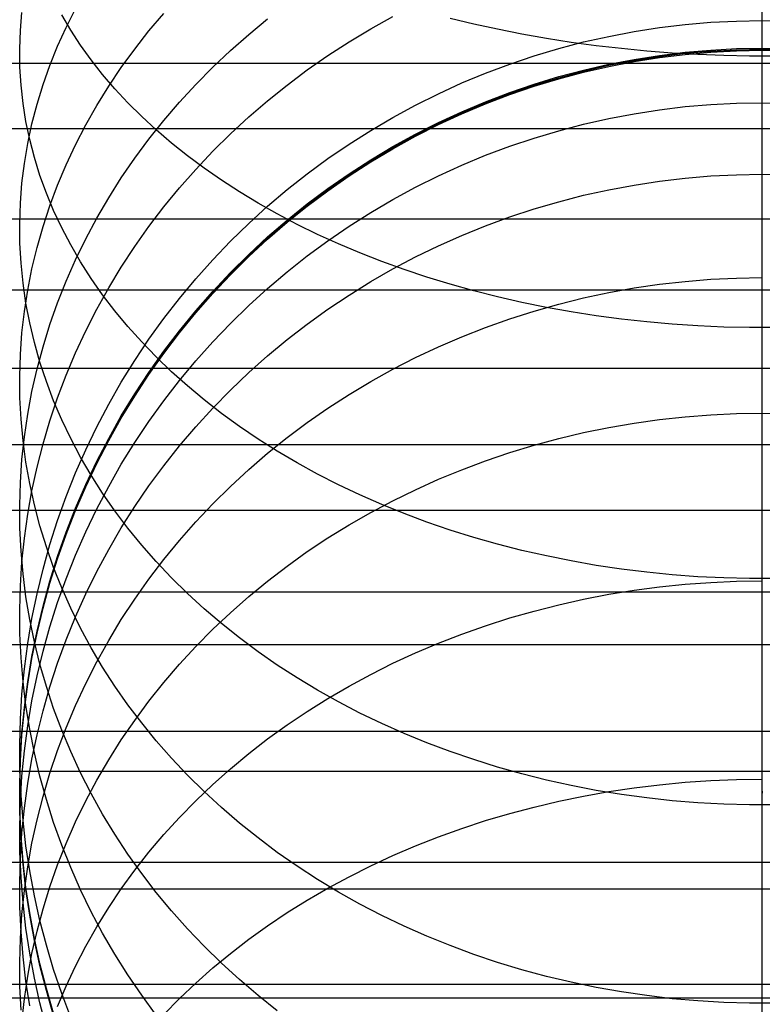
# Model space of a CAD drawing. Header units: millimetres. Extents: x -9 to 331, y -124 to 233.
# Tile 58 of 76: x 306 to 319, y 44 to 61. Entities that reach past the tile are written whole.
import ezdxf

# ---------------------------------------------------------------- set-up
doc = ezdxf.new("R2010")
doc.units = ezdxf.units.MM
doc.layers.add('Up Step Stool_Ferm Living', color=7, linetype='Continuous', true_color=0x000000)

msp = doc.modelspace()

# ---------------------------------------------------------------- linework, layer by layer
at = {"layer": 'Up Step Stool_Ferm Living'}
for p, q in [((318.595, 60.052, 323.097), (318.595, 61.64, 324.1)), ((318.595, 60.165, 307.159), (318.595, 61.208, 308.167)), ((306.107, 60.548, 306.775), (306.133, 60.854, 306.469)), ((306.956, 60.557, 313.64), (306.804, 60.813, 313.324)), ((306.878, 60.602, 301.15), (307.036, 60.916, 300.895)), ((308.27, 60.542, 296.508), (308.521, 60.838, 296.314)), ((318.595, 60.653, 282.204), (318.595, 60.844, 283.21)), ((309.95, 60.485, 292.48), (310.269, 60.746, 292.345)), ((312.004, 60.576, 288.841), (312.377, 60.783, 288.759)), ((313.737, 60.658, 322.319), (313.34, 60.754, 322.172)), ((314.139, 60.57, 322.454), (313.737, 60.658, 322.319)), ((316.865, 60.599, 282.587), (317.296, 60.651, 282.578)), ((317.296, 60.651, 282.578), (317.728, 60.688, 282.571)), ((317.728, 60.688, 282.571), (318.161, 60.71, 282.567)), ((318.161, 60.71, 282.567), (318.595, 60.718, 282.566)), ((318.595, 60.718, 282.566), (319.029, 60.71, 282.567)), ((318.595, 60.496, 281.192), (318.595, 60.653, 282.204)), ((306.096, 60.242, 307.082), (306.107, 60.548, 306.775)), ((306.734, 60.285, 301.408), (306.878, 60.602, 301.15)), ((307.121, 60.304, 313.951), (306.956, 60.557, 313.64)), ((308.032, 60.238, 296.706), (308.27, 60.542, 296.508)), ((309.642, 60.213, 292.62), (309.95, 60.485, 292.48)), ((311.639, 60.357, 288.928), (312.004, 60.576, 288.841)), ((314.547, 60.489, 322.578), (314.139, 60.57, 322.454)), ((314.96, 60.416, 322.689), (314.547, 60.489, 322.578)), ((316.01, 60.452, 282.615), (316.436, 60.533, 282.6)), ((316.436, 60.533, 282.6), (316.865, 60.599, 282.587)), ((318.595, 60.374, 280.175), (318.595, 60.496, 281.192)), ((311.283, 60.127, 289.019), (311.639, 60.357, 288.928)), ((315.377, 60.351, 322.789), (314.96, 60.416, 322.689)), ((315.168, 60.247, 282.653), (315.588, 60.357, 282.632)), ((315.799, 60.294, 322.876), (315.377, 60.351, 322.789)), ((315.588, 60.357, 282.632), (316.01, 60.452, 282.615)), ((318.595, 60.287, 279.154), (318.595, 60.374, 280.175)), ((306.099, 59.935, 307.389), (306.096, 60.242, 307.082)), ((306.604, 59.963, 301.669), (306.734, 60.285, 301.408)), ((307.3, 60.055, 314.258), (307.121, 60.304, 313.951)), ((307.806, 59.928, 296.909), (308.032, 60.238, 296.706)), ((309.345, 59.933, 292.765), (309.642, 60.213, 292.62)), ((314.753, 60.123, 282.676), (315.168, 60.247, 282.653)), ((316.223, 60.245, 322.951), (315.799, 60.294, 322.876)), ((316.65, 60.204, 323.014), (316.223, 60.245, 322.951)), ((317.08, 60.171, 323.064), (316.65, 60.204, 323.014)), ((316.865, 60.132, 181.4), (317.296, 60.185, 181.4)), ((316.865, 60.114, 229.253), (317.296, 60.167, 229.253)), ((316.865, 60.097, 277.107), (317.296, 60.149, 277.107)), ((317.512, 60.146, 323.102), (317.08, 60.171, 323.064)), ((317.296, 60.185, 181.4), (317.728, 60.222, 181.4)), ((317.296, 60.167, 229.253), (317.728, 60.205, 229.253)), ((317.296, 60.149, 277.107), (317.728, 60.187, 277.107)), ((317.945, 60.13, 323.127), (317.512, 60.146, 323.102)), ((317.728, 60.222, 181.4), (318.161, 60.245, 181.4)), ((317.728, 60.205, 229.253), (318.161, 60.227, 229.253)), ((317.728, 60.187, 277.107), (318.161, 60.209, 277.107)), ((318.161, 60.245, 181.4), (318.595, 60.253, 181.4)), ((318.161, 60.227, 229.253), (318.595, 60.235, 229.253)), ((318.161, 60.209, 277.107), (318.595, 60.217, 277.107)), ((318.595, 60.234, 278.131), (318.595, 60.287, 279.154)), ((318.595, 60.253, 181.4), (319.029, 60.245, 181.4)), ((318.595, 60.253, 181.4), (318.595, 60.217, 277.107)), ((318.595, 60.235, 229.253), (319.029, 60.227, 229.253)), ((318.595, 60.217, 277.107), (318.595, 60.234, 278.131)), ((318.595, 60.217, 277.107), (319.029, 60.209, 277.107)), ((318.595, 59.156, 306.115), (318.595, 60.165, 307.159)), ((331.096, 59.994, 323.059), (-8.885, 59.994, 323.059)), ((307.492, 59.81, 314.56), (307.3, 60.055, 314.258)), ((310.936, 59.886, 289.115), (311.283, 60.127, 289.019)), ((313.937, 59.832, 282.729), (314.343, 59.985, 282.701)), ((314.343, 59.985, 282.701), (314.753, 60.123, 282.676)), ((315.588, 59.885, 181.4), (316.01, 59.982, 181.4)), ((316.01, 59.982, 181.4), (316.436, 60.065, 181.4)), ((316.01, 59.965, 229.253), (316.436, 60.047, 229.253)), ((316.01, 59.947, 277.107), (316.436, 60.029, 277.107)), ((316.436, 60.065, 181.4), (316.865, 60.132, 181.4)), ((316.436, 60.047, 229.253), (316.865, 60.114, 229.253)), ((316.436, 60.029, 277.107), (316.865, 60.097, 277.107)), ((318.378, 60.121, 323.14), (317.945, 60.13, 323.127)), ((318.812, 60.121, 323.14), (318.378, 60.121, 323.14)), ((318.595, 58.499, 322.04), (318.595, 60.052, 323.097)), ((306.118, 59.628, 307.695), (306.099, 59.935, 307.389)), ((306.489, 59.639, 301.932), (306.604, 59.963, 301.669)), ((307.698, 59.569, 314.856), (307.492, 59.81, 314.56)), ((307.594, 59.612, 297.116), (307.806, 59.928, 296.909)), ((309.058, 59.643, 292.915), (309.345, 59.933, 292.765)), ((310.597, 59.633, 289.215), (310.936, 59.886, 289.115)), ((313.537, 59.667, 282.76), (313.937, 59.832, 282.729)), ((315.168, 59.774, 181.4), (315.588, 59.885, 181.4)), ((315.168, 59.756, 229.253), (315.588, 59.867, 229.253)), ((315.168, 59.738, 277.107), (315.588, 59.85, 277.107)), ((315.588, 59.867, 229.253), (316.01, 59.965, 229.253)), ((315.588, 59.85, 277.107), (316.01, 59.947, 277.107)), ((313.144, 59.487, 282.793), (313.537, 59.667, 282.76)), ((314.343, 59.507, 181.399), (314.753, 59.647, 181.4)), ((314.753, 59.647, 181.4), (315.168, 59.774, 181.4)), ((314.753, 59.63, 229.253), (315.168, 59.756, 229.253)), ((314.753, 59.612, 277.107), (315.168, 59.738, 277.107)), ((306.152, 59.322, 308.001), (306.118, 59.628, 307.695)), ((306.388, 59.311, 302.198), (306.489, 59.639, 301.932)), ((307.394, 59.289, 297.327), (307.594, 59.612, 297.116)), ((307.917, 59.333, 315.147), (307.698, 59.569, 314.856)), ((308.784, 59.345, 293.069), (309.058, 59.643, 292.915)), ((310.269, 59.369, 289.319), (310.597, 59.633, 289.215)), ((312.757, 59.295, 282.829), (313.144, 59.487, 282.793)), ((313.937, 59.352, 181.399), (314.343, 59.507, 181.399)), ((313.937, 59.334, 229.253), (314.343, 59.489, 229.253)), ((314.343, 59.489, 229.253), (314.753, 59.63, 229.253)), ((314.343, 59.471, 277.107), (314.753, 59.612, 277.107)), ((306.201, 59.017, 308.306), (306.152, 59.322, 308.001)), ((308.149, 59.102, 315.432), (307.917, 59.333, 315.147)), ((308.521, 59.038, 293.228), (308.784, 59.345, 293.069)), ((309.95, 59.095, 289.427), (310.269, 59.369, 289.319)), ((313.537, 59.184, 181.399), (313.937, 59.352, 181.399)), ((313.537, 59.166, 229.253), (313.937, 59.334, 229.253)), ((313.537, 59.148, 277.107), (313.937, 59.317, 277.107)), ((313.937, 59.317, 277.107), (314.343, 59.471, 277.107)), ((317.728, 59.306, 171.397), (318.161, 59.328, 171.393)), ((318.161, 59.328, 171.393), (318.595, 59.335, 171.391)), ((318.595, 59.335, 171.391), (319.029, 59.328, 171.393)), ((306.302, 58.981, 302.466), (306.388, 59.311, 302.198)), ((307.208, 58.961, 297.541), (307.394, 59.289, 297.327)), ((312.377, 59.089, 282.867), (312.757, 59.295, 282.829)), ((313.144, 59.001, 181.399), (313.537, 59.184, 181.399)), ((313.144, 58.983, 229.253), (313.537, 59.166, 229.253)), ((313.144, 58.966, 277.107), (313.537, 59.148, 277.107)), ((316.01, 59.07, 171.441), (316.436, 59.15, 171.426)), ((316.436, 59.15, 171.426), (316.865, 59.217, 171.413)), ((316.865, 59.217, 171.413), (317.296, 59.269, 171.404)), ((317.296, 59.269, 171.404), (317.728, 59.306, 171.397)), ((318.595, 58.184, 305.038), (318.595, 59.156, 306.115)), ((306.265, 58.714, 308.61), (306.201, 59.017, 308.306)), ((308.394, 58.876, 315.71), (308.149, 59.102, 315.432)), ((308.27, 58.723, 293.391), (308.521, 59.038, 293.228)), ((309.642, 58.811, 289.54), (309.95, 59.095, 289.427)), ((312.004, 58.87, 282.908), (312.377, 59.089, 282.867)), ((312.757, 58.805, 181.399), (313.144, 59.001, 181.399)), ((312.757, 58.787, 229.253), (313.144, 58.983, 229.253)), ((315.588, 58.974, 171.458), (316.01, 59.07, 171.441)), ((331.096, 58.895, 324.729), (-8.885, 58.895, 324.729)), ((306.231, 58.648, 302.736), (306.302, 58.981, 302.466)), ((307.036, 58.627, 297.759), (307.208, 58.961, 297.541)), ((308.651, 58.656, 315.981), (308.394, 58.876, 315.71)), ((311.639, 58.639, 282.95), (312.004, 58.87, 282.908)), ((312.757, 58.77, 277.107), (313.144, 58.966, 277.107)), ((314.753, 58.74, 171.501), (315.168, 58.864, 171.478)), ((315.168, 58.864, 171.478), (315.588, 58.974, 171.458)), ((306.343, 58.412, 308.911), (306.265, 58.714, 308.61)), ((308.032, 58.401, 293.557), (308.27, 58.723, 293.391)), ((308.92, 58.441, 316.246), (308.651, 58.656, 315.981)), ((309.345, 58.518, 289.656), (309.642, 58.811, 289.54)), ((312.377, 58.596, 181.399), (312.757, 58.805, 181.399)), ((312.377, 58.578, 229.253), (312.757, 58.787, 229.253)), ((312.377, 58.56, 277.107), (312.757, 58.77, 277.107)), ((314.343, 58.602, 171.527), (314.753, 58.74, 171.501)), ((306.175, 58.314, 303.007), (306.231, 58.648, 302.736)), ((306.878, 58.289, 297.98), (307.036, 58.627, 297.759)), ((309.058, 58.214, 289.776), (309.345, 58.518, 289.656)), ((311.283, 58.395, 282.995), (311.639, 58.639, 282.95)), ((312.004, 58.374, 181.399), (312.377, 58.596, 181.399)), ((312.004, 58.356, 229.253), (312.377, 58.578, 229.253)), ((312.004, 58.338, 277.107), (312.377, 58.56, 277.107)), ((313.937, 58.45, 171.555), (314.343, 58.602, 171.527)), ((318.595, 56.984, 320.931), (318.595, 58.499, 322.04)), ((306.437, 58.113, 309.211), (306.343, 58.412, 308.911)), ((307.806, 58.072, 293.727), (308.032, 58.401, 293.557)), ((309.2, 58.232, 316.503), (308.92, 58.441, 316.246)), ((310.936, 58.14, 283.043), (311.283, 58.395, 282.995)), ((311.639, 58.138, 181.399), (312.004, 58.374, 181.399)), ((311.639, 58.121, 229.253), (312.004, 58.356, 229.253)), ((311.639, 58.103, 277.107), (312.004, 58.338, 277.107)), ((313.537, 58.284, 171.586), (313.937, 58.45, 171.555)), ((306.133, 57.979, 303.28), (306.175, 58.314, 303.007)), ((306.734, 57.947, 298.204), (306.878, 58.289, 297.98)), ((308.784, 57.902, 289.9), (309.058, 58.214, 289.776)), ((309.492, 58.03, 316.752), (309.2, 58.232, 316.503)), ((313.144, 58.105, 171.619), (313.537, 58.284, 171.586)), ((318.595, 57.249, 303.928), (318.595, 58.184, 305.038)), ((306.545, 57.815, 309.508), (306.437, 58.113, 309.211)), ((307.594, 57.736, 293.901), (307.806, 58.072, 293.727)), ((309.795, 57.834, 316.993), (309.492, 58.03, 316.752)), ((310.597, 57.873, 283.092), (310.936, 58.14, 283.043)), ((311.283, 57.891, 181.399), (311.639, 58.138, 181.399)), ((311.283, 57.873, 229.253), (311.639, 58.121, 229.253)), ((311.283, 57.855, 277.107), (311.639, 58.103, 277.107)), ((312.757, 57.912, 171.654), (313.144, 58.105, 171.619)), ((316.436, 57.95, 166.317), (316.865, 58.015, 166.299)), ((316.865, 58.015, 166.299), (317.296, 58.066, 166.284)), ((317.296, 58.066, 166.284), (317.728, 58.102, 166.274)), ((317.728, 58.102, 166.274), (318.161, 58.123, 166.268)), ((318.161, 58.123, 166.268), (318.595, 58.131, 166.265)), ((318.595, 58.131, 166.265), (319.029, 58.123, 166.268)), ((306.107, 57.643, 303.553), (306.133, 57.979, 303.28)), ((306.604, 57.6, 298.431), (306.734, 57.947, 298.204)), ((308.521, 57.581, 290.027), (308.784, 57.902, 289.9)), ((310.108, 57.645, 317.226), (309.795, 57.834, 316.993)), ((310.269, 57.594, 283.144), (310.597, 57.873, 283.092)), ((310.936, 57.631, 181.399), (311.283, 57.891, 181.399)), ((310.936, 57.613, 229.253), (311.283, 57.873, 229.253)), ((310.936, 57.595, 277.107), (311.283, 57.855, 277.107)), ((312.377, 57.706, 171.692), (312.757, 57.912, 171.654)), ((315.588, 57.778, 166.366), (316.01, 57.871, 166.34)), ((316.01, 57.871, 166.34), (316.436, 57.95, 166.317)), ((306.667, 57.521, 309.802), (306.545, 57.815, 309.508)), ((307.394, 57.394, 294.078), (307.594, 57.736, 293.901)), ((312.004, 57.487, 171.733), (312.377, 57.706, 171.692)), ((314.753, 57.549, 166.432), (315.168, 57.67, 166.397)), ((315.168, 57.67, 166.397), (315.588, 57.778, 166.366)), ((306.096, 57.306, 303.826), (306.107, 57.643, 303.553)), ((306.489, 57.25, 298.66), (306.604, 57.6, 298.431)), ((306.804, 57.23, 310.093), (306.667, 57.521, 309.802)), ((308.27, 57.252, 290.157), (308.521, 57.581, 290.027)), ((309.95, 57.304, 283.197), (310.269, 57.594, 283.144)), ((310.432, 57.463, 317.451), (310.108, 57.645, 317.226)), ((310.597, 57.359, 181.399), (310.936, 57.631, 181.399)), ((310.597, 57.341, 229.253), (310.936, 57.613, 229.253)), ((310.597, 57.323, 277.107), (310.936, 57.595, 277.107)), ((314.343, 57.414, 166.47), (314.753, 57.549, 166.432)), ((331.096, 57.373, 321.223), (-8.885, 57.373, 321.223)), ((307.208, 57.046, 294.258), (307.394, 57.394, 294.078)), ((310.269, 57.076, 181.399), (310.597, 57.359, 181.399)), ((310.269, 57.058, 229.253), (310.597, 57.341, 229.253)), ((310.765, 57.288, 317.666), (310.432, 57.463, 317.451)), ((311.639, 57.256, 171.775), (312.004, 57.487, 171.733)), ((313.937, 57.265, 166.513), (314.343, 57.414, 166.47)), ((306.099, 56.969, 304.099), (306.096, 57.306, 303.826)), ((306.388, 56.897, 298.891), (306.489, 57.25, 298.66)), ((306.956, 56.942, 310.381), (306.804, 57.23, 310.093)), ((308.032, 56.915, 290.291), (308.27, 57.252, 290.157)), ((309.642, 57.004, 283.253), (309.95, 57.304, 283.197)), ((310.269, 57.04, 277.107), (310.597, 57.323, 277.107)), ((311.108, 57.12, 317.873), (310.765, 57.288, 317.666)), ((311.283, 57.013, 171.82), (311.639, 57.256, 171.775)), ((313.537, 57.103, 166.559), (313.937, 57.265, 166.513)), ((318.595, 56.353, 302.787), (318.595, 57.249, 303.928)), ((307.036, 56.692, 294.441), (307.208, 57.046, 294.258)), ((309.345, 56.693, 283.31), (309.642, 57.004, 283.253)), ((309.95, 56.781, 181.398), (310.269, 57.076, 181.399)), ((309.95, 56.763, 229.253), (310.269, 57.058, 229.253)), ((309.95, 56.745, 277.107), (310.269, 57.04, 277.107)), ((310.936, 56.757, 171.868), (311.283, 57.013, 171.82)), ((311.46, 56.96, 318.07), (311.108, 57.12, 317.873)), ((313.144, 56.927, 166.609), (313.537, 57.103, 166.559)), ((306.118, 56.633, 304.373), (306.099, 56.969, 304.099)), ((306.302, 56.541, 299.123), (306.388, 56.897, 298.891)), ((307.121, 56.659, 310.665), (306.956, 56.942, 310.381)), ((307.806, 56.57, 290.427), (308.032, 56.915, 290.291)), ((311.821, 56.808, 318.257), (311.46, 56.96, 318.07)), ((312.757, 56.739, 166.663), (313.144, 56.927, 166.609)), ((318.595, 55.507, 319.771), (318.595, 56.984, 320.931)), ((306.878, 56.333, 294.627), (307.036, 56.692, 294.441)), ((309.058, 56.372, 283.37), (309.345, 56.693, 283.31)), ((309.642, 56.476, 181.398), (309.95, 56.781, 181.398)), ((309.642, 56.458, 229.253), (309.95, 56.763, 229.253)), ((309.642, 56.44, 277.107), (309.95, 56.745, 277.107)), ((310.597, 56.49, 171.917), (310.936, 56.757, 171.868)), ((312.189, 56.664, 318.435), (311.821, 56.808, 318.257)), ((312.566, 56.528, 318.602), (312.189, 56.664, 318.435)), ((312.377, 56.538, 166.721), (312.757, 56.739, 166.663)), ((306.152, 56.297, 304.645), (306.118, 56.633, 304.373)), ((306.231, 56.183, 299.358), (306.302, 56.541, 299.123)), ((307.3, 56.379, 310.944), (307.121, 56.659, 310.665)), ((307.594, 56.218, 290.566), (307.806, 56.57, 290.427)), ((312.004, 56.324, 166.782), (312.377, 56.538, 166.721)), ((312.949, 56.4, 318.76), (312.566, 56.528, 318.602)), ((306.734, 55.969, 294.815), (306.878, 56.333, 294.627)), ((307.492, 56.104, 311.219), (307.3, 56.379, 310.944)), ((308.784, 56.042, 283.431), (309.058, 56.372, 283.37)), ((309.345, 56.16, 181.398), (309.642, 56.476, 181.398)), ((309.345, 56.142, 229.252), (309.642, 56.458, 229.253)), ((309.345, 56.124, 277.107), (309.642, 56.44, 277.107)), ((310.269, 56.211, 171.968), (310.597, 56.49, 171.917)), ((313.34, 56.281, 318.907), (312.949, 56.4, 318.76)), ((317.296, 56.329, 161.178), (317.728, 56.364, 161.165)), ((317.728, 56.364, 161.165), (318.161, 56.385, 161.156)), ((318.161, 56.385, 161.156), (318.595, 56.392, 161.154)), ((318.595, 55.496, 301.616), (318.595, 56.353, 302.787)), ((331.096, 56.179, 322.828), (-8.885, 56.179, 322.828)), ((306.201, 55.962, 304.917), (306.152, 56.297, 304.645)), ((306.175, 55.822, 299.593), (306.231, 56.183, 299.358)), ((307.394, 55.86, 290.708), (307.594, 56.218, 290.566)), ((309.95, 55.921, 172.022), (310.269, 56.211, 171.968)), ((311.639, 56.098, 166.846), (312.004, 56.324, 166.782)), ((313.737, 56.17, 319.043), (313.34, 56.281, 318.907)), ((314.139, 56.068, 319.169), (313.737, 56.17, 319.043)), ((316.01, 56.141, 161.253), (316.436, 56.218, 161.223)), ((316.436, 56.218, 161.223), (316.865, 56.28, 161.198)), ((316.865, 56.28, 161.198), (317.296, 56.329, 161.178)), ((307.698, 55.834, 311.489), (307.492, 56.104, 311.219)), ((308.521, 55.703, 283.494), (308.784, 56.042, 283.431)), ((309.058, 55.833, 181.398), (309.345, 56.16, 181.398)), ((309.058, 55.816, 229.252), (309.345, 56.142, 229.252)), ((309.058, 55.798, 277.107), (309.345, 56.124, 277.107)), ((311.283, 55.86, 166.915), (311.639, 56.098, 166.846)), ((314.547, 55.975, 319.283), (314.139, 56.068, 319.169)), ((315.168, 55.947, 161.33), (315.588, 56.051, 161.289)), ((315.588, 56.051, 161.289), (316.01, 56.141, 161.253)), ((306.265, 55.629, 305.188), (306.201, 55.962, 304.917)), ((306.604, 55.601, 295.005), (306.734, 55.969, 294.815)), ((307.208, 55.496, 290.852), (307.394, 55.86, 290.708)), ((307.917, 55.569, 311.754), (307.698, 55.834, 311.489)), ((308.784, 55.498, 181.398), (309.058, 55.833, 181.398)), ((309.642, 55.621, 172.077), (309.95, 55.921, 172.022)), ((310.936, 55.61, 166.986), (311.283, 55.86, 166.915)), ((314.96, 55.891, 319.387), (314.547, 55.975, 319.283)), ((314.753, 55.83, 161.376), (315.168, 55.947, 161.33)), ((315.377, 55.816, 319.479), (314.96, 55.891, 319.387)), ((306.133, 55.461, 299.829), (306.175, 55.822, 299.593)), ((308.27, 55.355, 283.558), (308.521, 55.703, 283.494)), ((308.784, 55.48, 229.252), (309.058, 55.816, 229.252)), ((308.784, 55.462, 277.107), (309.058, 55.798, 277.107)), ((313.937, 55.555, 161.485), (314.343, 55.699, 161.428)), ((314.343, 55.699, 161.428), (314.753, 55.83, 161.376)), ((315.799, 55.75, 319.56), (315.377, 55.816, 319.479)), ((316.223, 55.694, 319.63), (315.799, 55.75, 319.56)), ((316.65, 55.646, 319.688), (316.223, 55.694, 319.63)), ((306.343, 55.298, 305.457), (306.265, 55.629, 305.188)), ((306.489, 55.23, 295.197), (306.604, 55.601, 295.005)), ((308.149, 55.31, 312.013), (307.917, 55.569, 311.754)), ((309.345, 55.31, 172.135), (309.642, 55.621, 172.077)), ((310.597, 55.349, 167.061), (310.936, 55.61, 166.986)), ((313.537, 55.398, 161.547), (313.937, 55.555, 161.485)), ((317.08, 55.609, 319.735), (316.65, 55.646, 319.688)), ((317.512, 55.58, 319.77), (317.08, 55.609, 319.735)), ((317.945, 55.561, 319.793), (317.512, 55.58, 319.77)), ((318.378, 55.552, 319.805), (317.945, 55.561, 319.793)), ((318.812, 55.552, 319.805), (318.378, 55.552, 319.805)), ((318.595, 54.071, 318.561), (318.595, 55.507, 319.771)), ((306.107, 55.098, 300.066), (306.133, 55.461, 299.829)), ((307.036, 55.125, 290.999), (307.208, 55.496, 290.852)), ((308.032, 54.998, 283.624), (308.27, 55.355, 283.558)), ((308.521, 55.152, 181.398), (308.784, 55.498, 181.398)), ((308.521, 55.135, 229.252), (308.784, 55.48, 229.252)), ((308.521, 55.117, 277.107), (308.784, 55.462, 277.107)), ((310.269, 55.076, 167.139), (310.597, 55.349, 167.061)), ((313.144, 55.229, 161.614), (313.537, 55.398, 161.547)), ((318.595, 54.679, 300.416), (318.595, 55.496, 301.616)), ((306.437, 54.969, 305.724), (306.343, 55.298, 305.457)), ((306.388, 54.855, 295.391), (306.489, 55.23, 295.197)), ((308.394, 55.057, 312.267), (308.149, 55.31, 312.013)), ((309.058, 54.99, 172.194), (309.345, 55.31, 172.135)), ((312.757, 55.046, 161.686), (313.144, 55.229, 161.614)), ((306.096, 54.735, 300.304), (306.107, 55.098, 300.066)), ((306.878, 54.75, 291.148), (307.036, 55.125, 290.999)), ((308.27, 54.798, 181.398), (308.521, 55.152, 181.398)), ((308.27, 54.78, 229.252), (308.521, 55.135, 229.252)), ((308.27, 54.763, 277.107), (308.521, 55.117, 277.107)), ((308.651, 54.809, 312.514), (308.394, 55.057, 312.267)), ((309.95, 54.793, 167.22), (310.269, 55.076, 167.139)), ((312.377, 54.852, 161.763), (312.757, 55.046, 161.686)), ((331.096, 54.864, 319.239), (-8.885, 54.864, 319.239)), ((306.302, 54.477, 295.586), (306.388, 54.855, 295.391)), ((306.545, 54.642, 305.988), (306.437, 54.969, 305.724)), ((307.806, 54.634, 283.691), (308.032, 54.998, 283.624)), ((308.784, 54.659, 172.255), (309.058, 54.99, 172.194)), ((312.004, 54.645, 161.845), (312.377, 54.852, 161.763)), ((306.099, 54.372, 300.541), (306.096, 54.735, 300.304)), ((306.734, 54.369, 291.298), (306.878, 54.75, 291.148)), ((308.032, 54.436, 181.398), (308.27, 54.798, 181.398)), ((308.032, 54.418, 229.252), (308.27, 54.78, 229.252)), ((308.032, 54.4, 277.107), (308.27, 54.763, 277.107)), ((308.92, 54.569, 312.755), (308.651, 54.809, 312.514)), ((309.642, 54.499, 167.303), (309.95, 54.793, 167.22)), ((318.595, 53.904, 299.189), (318.595, 54.679, 300.416)), ((306.667, 54.319, 306.251), (306.545, 54.642, 305.988)), ((307.594, 54.262, 283.76), (307.806, 54.634, 283.691)), ((308.521, 54.32, 172.318), (308.784, 54.659, 172.255)), ((309.2, 54.335, 312.989), (308.92, 54.569, 312.755)), ((311.639, 54.426, 161.931), (312.004, 54.645, 161.845)), ((306.118, 54.009, 300.778), (306.099, 54.372, 300.541)), ((306.231, 54.097, 295.783), (306.302, 54.477, 295.586)), ((306.604, 53.984, 291.451), (306.734, 54.369, 291.298)), ((307.806, 54.065, 181.397), (308.032, 54.436, 181.398)), ((307.806, 54.047, 229.252), (308.032, 54.418, 229.252)), ((307.806, 54.029, 277.107), (308.032, 54.4, 277.107)), ((309.345, 54.195, 167.39), (309.642, 54.499, 167.303)), ((311.283, 54.196, 162.022), (311.639, 54.426, 161.931)), ((306.804, 54, 306.51), (306.667, 54.319, 306.251)), ((307.394, 53.883, 283.83), (307.594, 54.262, 283.76)), ((308.27, 53.972, 172.382), (308.521, 54.32, 172.318)), ((309.058, 53.882, 167.48), (309.345, 54.195, 167.39)), ((309.492, 54.107, 313.216), (309.2, 54.335, 312.989)), ((310.936, 53.954, 162.118), (311.283, 54.196, 162.022)), ((306.175, 53.715, 295.98), (306.231, 54.097, 295.783)), ((307.594, 53.687, 181.397), (307.806, 54.065, 181.397)), ((307.594, 53.669, 229.252), (307.806, 54.047, 229.252)), ((307.594, 53.651, 277.107), (307.806, 54.029, 277.107)), ((309.795, 53.888, 313.436), (309.492, 54.107, 313.216)), ((316.865, 54.003, 156.192), (317.296, 54.05, 156.168)), ((317.296, 54.05, 156.168), (317.728, 54.083, 156.151)), ((317.728, 54.083, 156.151), (318.161, 54.103, 156.141)), ((318.161, 54.103, 156.141), (318.595, 54.11, 156.137)), ((318.595, 54.11, 156.137), (319.029, 54.103, 156.141)), ((318.595, 52.676, 317.303), (318.595, 54.071, 318.561)), ((306.152, 53.647, 301.015), (306.118, 54.009, 300.778)), ((306.489, 53.595, 291.605), (306.604, 53.984, 291.451)), ((306.956, 53.684, 306.767), (306.804, 54, 306.51)), ((307.208, 53.497, 283.902), (307.394, 53.883, 283.83)), ((308.032, 53.615, 172.448), (308.27, 53.972, 172.382)), ((308.784, 53.559, 167.572), (309.058, 53.882, 167.48)), ((310.108, 53.676, 313.648), (309.795, 53.888, 313.436)), ((310.597, 53.702, 162.218), (310.936, 53.954, 162.118)), ((315.588, 53.784, 156.306), (316.01, 53.87, 156.261)), ((316.01, 53.87, 156.261), (316.436, 53.943, 156.223)), ((316.436, 53.943, 156.223), (316.865, 54.003, 156.192)), ((318.595, 53.171, 297.936), (318.595, 53.904, 299.189)), ((306.133, 53.331, 296.179), (306.175, 53.715, 295.98)), ((307.121, 53.372, 307.02), (306.956, 53.684, 306.767)), ((307.394, 53.301, 181.397), (307.594, 53.687, 181.397)), ((310.269, 53.438, 162.322), (310.597, 53.702, 162.218)), ((314.753, 53.572, 156.415), (315.168, 53.684, 156.357)), ((315.168, 53.684, 156.357), (315.588, 53.784, 156.306)), ((331.096, 53.578, 320.771), (-8.885, 53.578, 320.771)), ((306.201, 53.286, 301.251), (306.152, 53.647, 301.015)), ((306.388, 53.203, 291.76), (306.489, 53.595, 291.605)), ((307.394, 53.284, 229.252), (307.594, 53.669, 229.252)), ((307.394, 53.266, 277.107), (307.594, 53.651, 277.107)), ((307.806, 53.251, 172.515), (308.032, 53.615, 172.448)), ((308.521, 53.227, 167.667), (308.784, 53.559, 167.572)), ((310.432, 53.471, 313.852), (310.108, 53.676, 313.648)), ((314.343, 53.447, 156.479), (314.753, 53.572, 156.415)), ((307.036, 53.105, 283.974), (307.208, 53.497, 283.902)), ((307.3, 53.066, 307.269), (307.121, 53.372, 307.02)), ((309.95, 53.164, 162.43), (310.269, 53.438, 162.322)), ((310.765, 53.275, 314.049), (310.432, 53.471, 313.852)), ((313.937, 53.31, 156.55), (314.343, 53.447, 156.479)), ((306.107, 52.946, 296.378), (306.133, 53.331, 296.179)), ((306.265, 52.927, 301.486), (306.201, 53.286, 301.251)), ((306.302, 52.807, 291.917), (306.388, 53.203, 291.76)), ((307.208, 52.909, 181.397), (307.394, 53.301, 181.397)), ((307.208, 52.891, 229.252), (307.394, 53.284, 229.252)), ((307.208, 52.874, 277.107), (307.394, 53.266, 277.107)), ((307.594, 52.879, 172.584), (307.806, 53.251, 172.515)), ((308.27, 52.886, 167.764), (308.521, 53.227, 167.667)), ((311.108, 53.087, 314.237), (310.765, 53.275, 314.049)), ((313.537, 53.16, 156.628), (313.937, 53.31, 156.55)), ((306.878, 52.708, 284.048), (307.036, 53.105, 283.974)), ((307.492, 52.764, 307.514), (307.3, 53.066, 307.269)), ((309.642, 52.88, 162.543), (309.95, 53.164, 162.43)), ((311.46, 52.907, 314.416), (311.108, 53.087, 314.237)), ((313.144, 52.998, 156.712), (313.537, 53.16, 156.628)), ((318.595, 52.482, 296.659), (318.595, 53.171, 297.936)), ((306.096, 52.561, 296.577), (306.107, 52.946, 296.378)), ((306.343, 52.57, 301.719), (306.265, 52.927, 301.486)), ((307.036, 52.511, 181.397), (307.208, 52.909, 181.397)), ((307.036, 52.493, 229.252), (307.208, 52.891, 229.252)), ((307.036, 52.475, 277.107), (307.208, 52.874, 277.107)), ((307.394, 52.5, 172.654), (307.594, 52.879, 172.584)), ((308.032, 52.538, 167.864), (308.27, 52.886, 167.764)), ((309.345, 52.586, 162.659), (309.642, 52.88, 162.543)), ((311.821, 52.737, 314.587), (311.46, 52.907, 314.416)), ((312.757, 52.824, 156.801), (313.144, 52.998, 156.712)), ((306.231, 52.409, 292.074), (306.302, 52.807, 291.917)), ((306.734, 52.306, 284.122), (306.878, 52.708, 284.048)), ((307.698, 52.467, 307.754), (307.492, 52.764, 307.514)), ((312.189, 52.575, 314.749), (311.821, 52.737, 314.587)), ((312.377, 52.638, 156.898), (312.757, 52.824, 156.801)), ((306.099, 52.176, 296.776), (306.096, 52.561, 296.577)), ((306.437, 52.215, 301.951), (306.343, 52.57, 301.719)), ((307.806, 52.181, 167.966), (308.032, 52.538, 167.864)), ((309.058, 52.283, 162.779), (309.345, 52.586, 162.659)), ((312.004, 52.44, 157), (312.377, 52.638, 156.898)), ((312.566, 52.422, 314.901), (312.189, 52.575, 314.749)), ((318.595, 51.326, 315.998), (318.595, 52.676, 317.303)), ((331.096, 52.474, 317.112), (-8.885, 52.474, 317.112)), ((306.175, 52.009, 292.233), (306.231, 52.409, 292.074)), ((306.878, 52.107, 181.397), (307.036, 52.511, 181.397)), ((306.878, 52.089, 229.252), (307.036, 52.493, 229.252)), ((306.878, 52.071, 277.107), (307.036, 52.475, 277.107)), ((307.208, 52.114, 172.725), (307.394, 52.5, 172.654)), ((307.917, 52.177, 307.991), (307.698, 52.467, 307.754)), ((311.639, 52.232, 157.108), (312.004, 52.44, 157)), ((312.949, 52.279, 315.045), (312.566, 52.422, 314.901)), ((318.595, 51.836, 295.36), (318.595, 52.482, 296.659)), ((306.545, 51.864, 302.181), (306.437, 52.215, 301.951)), ((306.604, 51.899, 284.198), (306.734, 52.306, 284.122)), ((308.784, 51.971, 162.902), (309.058, 52.283, 162.779)), ((311.283, 52.012, 157.221), (311.639, 52.232, 157.108)), ((313.34, 52.145, 315.178), (312.949, 52.279, 315.045)), ((306.118, 51.791, 296.975), (306.099, 52.176, 296.776)), ((306.734, 51.698, 181.397), (306.878, 52.107, 181.397)), ((306.734, 51.68, 229.252), (306.878, 52.089, 229.252)), ((306.734, 51.662, 277.107), (306.878, 52.071, 277.107)), ((307.036, 51.722, 172.797), (307.208, 52.114, 172.725)), ((307.594, 51.818, 168.07), (307.806, 52.181, 167.966)), ((308.149, 51.892, 308.222), (307.917, 52.177, 307.991)), ((313.737, 52.021, 315.302), (313.34, 52.145, 315.178)), ((306.133, 51.608, 292.392), (306.175, 52.009, 292.233)), ((306.489, 51.487, 284.274), (306.604, 51.899, 284.198)), ((306.667, 51.515, 302.409), (306.545, 51.864, 302.181)), ((308.394, 51.614, 308.448), (308.149, 51.892, 308.222)), ((308.521, 51.65, 163.029), (308.784, 51.971, 162.902)), ((310.936, 51.781, 157.341), (311.283, 52.012, 157.221)), ((314.139, 51.907, 315.417), (313.737, 52.021, 315.302)), ((314.547, 51.802, 315.521), (314.139, 51.907, 315.417)), ((306.152, 51.406, 297.174), (306.118, 51.791, 296.975)), ((306.604, 51.284, 181.396), (306.734, 51.698, 181.397)), ((306.878, 51.325, 172.871), (307.036, 51.722, 172.797)), ((307.394, 51.447, 168.176), (307.594, 51.818, 168.07)), ((310.597, 51.539, 157.465), (310.936, 51.781, 157.341)), ((314.96, 51.708, 315.616), (314.547, 51.802, 315.521)), ((315.377, 51.624, 315.7), (314.96, 51.708, 315.616)), ((318.595, 51.235, 294.039), (318.595, 51.836, 295.36)), ((306.107, 51.205, 292.551), (306.133, 51.608, 292.392)), ((306.604, 51.266, 229.252), (306.734, 51.68, 229.252)), ((306.604, 51.248, 277.107), (306.734, 51.662, 277.107)), ((308.27, 51.32, 163.16), (308.521, 51.65, 163.029)), ((308.651, 51.342, 308.668), (308.394, 51.614, 308.448)), ((310.269, 51.287, 157.595), (310.597, 51.539, 157.465)), ((315.799, 51.55, 315.773), (315.377, 51.624, 315.7)), ((316.223, 51.487, 315.837), (315.799, 51.55, 315.773)), ((306.201, 51.023, 297.372), (306.152, 51.406, 297.174)), ((306.388, 51.072, 284.351), (306.489, 51.487, 284.274)), ((306.804, 51.171, 302.634), (306.667, 51.515, 302.409)), ((307.208, 51.07, 168.284), (307.394, 51.447, 168.176)), ((316.65, 51.434, 315.89), (316.223, 51.487, 315.837)), ((317.08, 51.391, 315.932), (316.65, 51.434, 315.89)), ((317.512, 51.359, 315.964), (317.08, 51.391, 315.932)), ((306.096, 50.802, 292.711), (306.107, 51.205, 292.551)), ((306.489, 50.865, 181.396), (306.604, 51.284, 181.396)), ((306.489, 50.848, 229.252), (306.604, 51.266, 229.252)), ((306.489, 50.83, 277.107), (306.604, 51.248, 277.107)), ((306.734, 50.923, 172.945), (306.878, 51.325, 172.871)), ((308.032, 50.983, 163.293), (308.27, 51.32, 163.16)), ((308.92, 51.078, 308.883), (308.651, 51.342, 308.668)), ((309.95, 51.026, 157.731), (310.269, 51.287, 157.595)), ((316.865, 51.188, 151.367), (317.296, 51.232, 151.338)), ((317.296, 51.232, 151.338), (317.728, 51.264, 151.318)), ((317.945, 51.338, 315.986), (317.512, 51.359, 315.964)), ((317.728, 51.264, 151.318), (318.161, 51.283, 151.305)), ((318.378, 51.327, 315.996), (317.945, 51.338, 315.986)), ((318.161, 51.283, 151.305), (318.595, 51.289, 151.301)), ((318.812, 51.327, 315.996), (318.378, 51.327, 315.996)), ((318.595, 50.021, 314.647), (318.595, 51.326, 315.998)), ((318.595, 50.68, 292.698), (318.595, 51.235, 294.039)), ((331.096, 51.101, 318.567), (-8.885, 51.101, 318.567)), ((306.302, 50.654, 284.428), (306.388, 51.072, 284.351)), ((306.956, 50.83, 302.857), (306.804, 51.171, 302.634)), ((307.036, 50.687, 168.393), (307.208, 51.07, 168.284)), ((309.2, 50.821, 309.091), (308.92, 51.078, 308.883)), ((315.588, 50.982, 151.502), (316.01, 51.063, 151.449)), ((316.01, 51.063, 151.449), (316.436, 51.132, 151.404)), ((316.436, 51.132, 151.404), (316.865, 51.188, 151.367)), ((306.265, 50.642, 297.569), (306.201, 51.023, 297.372)), ((306.388, 50.443, 181.396), (306.489, 50.865, 181.396)), ((306.604, 50.515, 173.02), (306.734, 50.923, 172.945)), ((307.806, 50.639, 163.429), (308.032, 50.983, 163.293)), ((309.642, 50.754, 157.871), (309.95, 51.026, 157.731)), ((314.753, 50.782, 151.632), (315.168, 50.888, 151.563)), ((315.168, 50.888, 151.563), (315.588, 50.982, 151.502)), ((306.099, 50.398, 292.87), (306.096, 50.802, 292.711)), ((306.388, 50.425, 229.251), (306.489, 50.848, 229.252)), ((306.388, 50.408, 277.107), (306.489, 50.83, 277.107)), ((307.121, 50.494, 303.076), (306.956, 50.83, 302.857)), ((309.492, 50.571, 309.294), (309.2, 50.821, 309.091)), ((309.345, 50.474, 158.016), (309.642, 50.754, 157.871)), ((314.343, 50.665, 151.709), (314.753, 50.782, 151.632)), ((306.231, 50.233, 284.506), (306.302, 50.654, 284.428)), ((306.343, 50.263, 297.765), (306.265, 50.642, 297.569)), ((306.878, 50.299, 168.504), (307.036, 50.687, 168.393)), ((307.594, 50.287, 163.568), (307.806, 50.639, 163.429)), ((309.795, 50.33, 309.49), (309.492, 50.571, 309.294)), ((313.537, 50.394, 151.886), (313.937, 50.535, 151.794)), ((313.937, 50.535, 151.794), (314.343, 50.665, 151.709)), ((318.595, 50.171, 291.339), (318.595, 50.68, 292.698)), ((306.118, 49.995, 293.03), (306.099, 50.398, 292.87)), ((306.302, 50.018, 181.396), (306.388, 50.443, 181.396)), ((306.302, 50, 229.251), (306.388, 50.425, 229.251)), ((306.302, 49.982, 277.107), (306.388, 50.408, 277.107)), ((306.489, 50.104, 173.096), (306.604, 50.515, 173.02)), ((307.3, 50.164, 303.293), (307.121, 50.494, 303.076)), ((309.058, 50.184, 158.166), (309.345, 50.474, 158.016)), ((313.144, 50.241, 151.986), (313.537, 50.394, 151.886)), ((331.096, 50.211, 314.85), (-8.885, 50.211, 314.85)), ((306.175, 49.81, 284.584), (306.231, 50.233, 284.506)), ((306.437, 49.887, 297.96), (306.343, 50.263, 297.765)), ((306.734, 49.905, 168.617), (306.878, 50.299, 168.504)), ((307.394, 49.928, 163.71), (307.594, 50.287, 163.568)), ((310.108, 50.097, 309.679), (309.795, 50.33, 309.49)), ((312.757, 50.077, 152.093), (313.144, 50.241, 151.986)), ((306.388, 49.689, 173.173), (306.489, 50.104, 173.096)), ((307.492, 49.838, 303.505), (307.3, 50.164, 303.293)), ((308.784, 49.885, 158.32), (309.058, 50.184, 158.166)), ((310.432, 49.873, 309.861), (310.108, 50.097, 309.679)), ((312.377, 49.902, 152.207), (312.757, 50.077, 152.093)), ((318.595, 49.708, 289.964), (318.595, 50.171, 291.339)), ((306.152, 49.593, 293.189), (306.118, 49.995, 293.03)), ((306.231, 49.59, 181.396), (306.302, 50.018, 181.396)), ((306.231, 49.572, 229.251), (306.302, 50, 229.251)), ((306.231, 49.554, 277.107), (306.302, 49.982, 277.107)), ((306.545, 49.514, 298.153), (306.437, 49.887, 297.96)), ((306.604, 49.507, 168.73), (306.734, 49.905, 168.617)), ((307.208, 49.564, 163.854), (307.394, 49.928, 163.71)), ((308.521, 49.579, 158.478), (308.784, 49.885, 158.32)), ((310.765, 49.657, 310.036), (310.432, 49.873, 309.861)), ((312.004, 49.716, 152.329), (312.377, 49.902, 152.207)), ((318.595, 48.763, 313.253), (318.595, 50.021, 314.647)), ((306.133, 49.385, 284.663), (306.175, 49.81, 284.584)), ((307.698, 49.519, 303.714), (307.492, 49.838, 303.505)), ((311.639, 49.519, 152.458), (312.004, 49.716, 152.329)), ((318.595, 49.293, 288.573), (318.595, 49.708, 289.964)), ((306.201, 49.192, 293.348), (306.152, 49.593, 293.189)), ((306.175, 49.16, 181.396), (306.231, 49.59, 181.396)), ((306.175, 49.142, 229.251), (306.231, 49.572, 229.251)), ((306.175, 49.124, 277.107), (306.231, 49.554, 277.107)), ((306.302, 49.271, 173.25), (306.388, 49.689, 173.173)), ((307.036, 49.193, 164.001), (307.208, 49.564, 163.854)), ((308.27, 49.264, 158.641), (308.521, 49.579, 158.478)), ((311.108, 49.451, 310.203), (310.765, 49.657, 310.036)), ((306.107, 48.96, 284.741), (306.133, 49.385, 284.663)), ((306.489, 49.105, 168.845), (306.604, 49.507, 168.73)), ((306.667, 49.144, 298.344), (306.545, 49.514, 298.153)), ((307.917, 49.205, 303.919), (307.698, 49.519, 303.714)), ((311.46, 49.254, 310.363), (311.108, 49.451, 310.203)), ((311.283, 49.312, 152.593), (311.639, 49.519, 152.458)), ((306.231, 48.85, 173.328), (306.302, 49.271, 173.25)), ((308.032, 48.942, 158.807), (308.27, 49.264, 158.641)), ((310.936, 49.094, 152.735), (311.283, 49.312, 152.593)), ((311.821, 49.066, 310.516), (311.46, 49.254, 310.363)), ((318.595, 48.925, 287.169), (318.595, 49.293, 288.573)), ((306.133, 48.728, 181.395), (306.175, 49.16, 181.396)), ((306.133, 48.71, 229.251), (306.175, 49.142, 229.251)), ((306.133, 48.692, 277.107), (306.175, 49.124, 277.107)), ((306.265, 48.793, 293.506), (306.201, 49.192, 293.348)), ((306.388, 48.699, 168.961), (306.489, 49.105, 168.845)), ((306.804, 48.778, 298.533), (306.667, 49.144, 298.344)), ((306.878, 48.818, 164.149), (307.036, 49.193, 164.001)), ((308.149, 48.898, 304.12), (307.917, 49.205, 303.919)), ((310.597, 48.867, 152.884), (310.936, 49.094, 152.735)), ((312.189, 48.889, 310.66), (311.821, 49.066, 310.516)), ((306.096, 48.533, 284.82), (306.107, 48.96, 284.741)), ((307.806, 48.613, 158.977), (308.032, 48.942, 158.807)), ((308.394, 48.598, 304.316), (308.149, 48.898, 304.12)), ((312.566, 48.721, 310.796), (312.189, 48.889, 310.66)), ((318.595, 48.606, 285.754), (318.595, 48.925, 287.169)), ((331.096, 48.757, 316.222), (-8.885, 48.757, 316.222)), ((306.107, 48.295, 181.395), (306.133, 48.728, 181.395)), ((306.107, 48.277, 229.251), (306.133, 48.71, 229.251)), ((306.175, 48.427, 173.406), (306.231, 48.85, 173.328)), ((306.343, 48.396, 293.663), (306.265, 48.793, 293.506)), ((306.734, 48.437, 164.3), (306.878, 48.818, 164.149)), ((306.956, 48.417, 298.72), (306.804, 48.778, 298.533)), ((310.269, 48.63, 153.039), (310.597, 48.867, 152.884)), ((312.949, 48.564, 310.924), (312.566, 48.721, 310.796)), ((318.595, 47.553, 311.817), (318.595, 48.763, 313.253)), ((306.107, 48.259, 277.107), (306.133, 48.692, 277.107)), ((306.302, 48.29, 169.078), (306.388, 48.699, 168.961)), ((307.594, 48.277, 159.151), (307.806, 48.613, 158.977)), ((308.651, 48.305, 304.507), (308.394, 48.598, 304.316)), ((309.95, 48.383, 153.2), (310.269, 48.63, 153.039)), ((313.34, 48.417, 311.043), (312.949, 48.564, 310.924)), ((318.595, 48.335, 284.328), (318.595, 48.606, 285.754)), ((306.099, 48.106, 284.899), (306.096, 48.533, 284.82)), ((306.133, 48.002, 173.484), (306.175, 48.427, 173.406)), ((306.437, 48.002, 293.819), (306.343, 48.396, 293.663)), ((306.604, 48.052, 164.452), (306.734, 48.437, 164.3)), ((307.121, 48.06, 298.904), (306.956, 48.417, 298.72)), ((309.642, 48.127, 153.367), (309.95, 48.383, 153.2)), ((313.737, 48.281, 311.154), (313.34, 48.417, 311.043)), ((306.096, 47.861, 181.395), (306.107, 48.295, 181.395)), ((306.096, 47.843, 229.251), (306.107, 48.277, 229.251)), ((306.096, 47.825, 277.107), (306.107, 48.259, 277.107)), ((306.231, 47.879, 169.196), (306.302, 48.29, 169.078)), ((307.394, 47.934, 159.328), (307.594, 48.277, 159.151)), ((308.92, 48.02, 304.694), (308.651, 48.305, 304.507)), ((314.139, 48.155, 311.255), (313.737, 48.281, 311.154)), ((318.595, 48.113, 282.894), (318.595, 48.335, 284.328)), ((331.096, 48.084, 312.46), (-8.885, 48.084, 312.46)), ((306.118, 47.68, 284.978), (306.099, 48.106, 284.899)), ((306.489, 47.663, 164.606), (306.604, 48.052, 164.452)), ((307.3, 47.709, 299.086), (307.121, 48.06, 298.904)), ((309.345, 47.863, 153.54), (309.642, 48.127, 153.367)), ((314.547, 48.04, 311.349), (314.139, 48.155, 311.255)), ((318.595, 47.94, 281.453), (318.595, 48.113, 282.894)), ((306.107, 47.576, 173.563), (306.133, 48.002, 173.484)), ((306.545, 47.612, 293.974), (306.437, 48.002, 293.819)), ((307.208, 47.586, 159.508), (307.394, 47.934, 159.328)), ((309.2, 47.743, 304.875), (308.92, 48.02, 304.694)), ((314.96, 47.937, 311.433), (314.547, 48.04, 311.349)), ((315.377, 47.845, 311.508), (314.96, 47.937, 311.433)), ((316.865, 47.86, 146.807), (317.296, 47.901, 146.774)), ((317.296, 47.901, 146.774), (317.728, 47.93, 146.75)), ((317.728, 47.93, 146.75), (318.161, 47.948, 146.736)), ((318.161, 47.948, 146.736), (318.595, 47.954, 146.731)), ((318.595, 47.816, 280.007), (318.595, 47.94, 281.453)), ((306.099, 47.427, 181.395), (306.096, 47.861, 181.395)), ((306.099, 47.409, 229.251), (306.096, 47.843, 229.251)), ((306.099, 47.391, 277.107), (306.096, 47.825, 277.107)), ((306.175, 47.465, 169.314), (306.231, 47.879, 169.196)), ((309.058, 47.59, 153.718), (309.345, 47.863, 153.54)), ((309.492, 47.475, 305.051), (309.2, 47.743, 304.875)), ((315.799, 47.763, 311.573), (315.377, 47.845, 311.508)), ((315.588, 47.669, 146.962), (316.01, 47.744, 146.901)), ((316.223, 47.694, 311.63), (315.799, 47.763, 311.573)), ((316.01, 47.744, 146.901), (316.436, 47.808, 146.849)), ((316.436, 47.808, 146.849), (316.865, 47.86, 146.807)), ((318.595, 47.742, 278.558), (318.595, 47.816, 280.007)), ((318.595, 47.728, 179.944), (318.595, 47.753, 181.395)), ((318.595, 47.753, 181.395), (318.595, 47.717, 277.107)), ((318.595, 47.717, 277.107), (318.595, 47.742, 278.558)), ((318.595, 47.653, 178.495), (318.595, 47.728, 179.944)), ((306.096, 47.15, 173.642), (306.107, 47.576, 173.563)), ((306.152, 47.255, 285.057), (306.118, 47.68, 284.978)), ((306.388, 47.271, 164.761), (306.489, 47.663, 164.606)), ((306.667, 47.225, 294.127), (306.545, 47.612, 293.974)), ((307.036, 47.232, 159.691), (307.208, 47.586, 159.508)), ((307.492, 47.364, 299.264), (307.3, 47.709, 299.086)), ((308.784, 47.308, 153.902), (309.058, 47.59, 153.718)), ((314.753, 47.484, 147.112), (315.168, 47.582, 147.033)), ((315.168, 47.582, 147.033), (315.588, 47.669, 146.962)), ((316.65, 47.636, 311.677), (316.223, 47.694, 311.63)), ((317.08, 47.589, 311.715), (316.65, 47.636, 311.677)), ((317.512, 47.554, 311.743), (317.08, 47.589, 311.715)), ((317.945, 47.531, 311.762), (317.512, 47.554, 311.743)), ((318.595, 47.53, 177.049), (318.595, 47.653, 178.495)), ((318.595, 46.393, 310.34), (318.595, 47.553, 311.817)), ((306.118, 46.994, 181.395), (306.099, 47.427, 181.395)), ((306.118, 46.976, 229.251), (306.099, 47.409, 229.251)), ((306.118, 46.958, 277.107), (306.099, 47.391, 277.107)), ((306.133, 47.05, 169.433), (306.175, 47.465, 169.314)), ((309.795, 47.214, 305.221), (309.492, 47.475, 305.051)), ((314.343, 47.375, 147.201), (314.753, 47.484, 147.112)), ((318.378, 47.519, 311.772), (317.945, 47.531, 311.762)), ((318.812, 47.519, 311.772), (318.378, 47.519, 311.772)), ((318.595, 47.357, 175.608), (318.595, 47.53, 177.049)), ((306.201, 46.831, 285.135), (306.152, 47.255, 285.057)), ((306.302, 46.875, 164.918), (306.388, 47.271, 164.761)), ((306.804, 46.842, 294.278), (306.667, 47.225, 294.127)), ((306.878, 46.873, 159.876), (307.036, 47.232, 159.691)), ((307.698, 47.025, 299.44), (307.492, 47.364, 299.264)), ((308.521, 47.02, 154.091), (308.784, 47.308, 153.902)), ((313.537, 47.124, 147.404), (313.937, 47.255, 147.298)), ((313.937, 47.255, 147.298), (314.343, 47.375, 147.201)), ((318.595, 47.135, 174.174), (318.595, 47.357, 175.608)), ((306.099, 46.723, 173.721), (306.096, 47.15, 173.642)), ((310.108, 46.963, 305.385), (309.795, 47.214, 305.221)), ((313.144, 46.982, 147.519), (313.537, 47.124, 147.404)), ((318.595, 46.864, 172.748), (318.595, 47.135, 174.174)), ((306.107, 46.633, 169.552), (306.133, 47.05, 169.433)), ((306.152, 46.561, 181.395), (306.118, 46.994, 181.395)), ((306.152, 46.543, 229.251), (306.118, 46.976, 229.251)), ((306.152, 46.525, 277.107), (306.118, 46.958, 277.107)), ((307.917, 46.692, 299.612), (307.698, 47.025, 299.44)), ((308.27, 46.723, 154.285), (308.521, 47.02, 154.091)), ((310.432, 46.721, 305.543), (310.108, 46.963, 305.385)), ((312.757, 46.83, 147.643), (313.144, 46.982, 147.519)), ((306.118, 46.297, 173.799), (306.099, 46.723, 173.721)), ((306.265, 46.409, 285.214), (306.201, 46.831, 285.135)), ((306.231, 46.477, 165.075), (306.302, 46.875, 164.918)), ((306.734, 46.51, 160.064), (306.878, 46.873, 159.876)), ((306.955, 46.464, 294.428), (306.804, 46.842, 294.278)), ((308.032, 46.42, 154.483), (308.27, 46.723, 154.285)), ((310.765, 46.489, 305.695), (310.432, 46.721, 305.543)), ((312.377, 46.667, 147.775), (312.757, 46.83, 147.643)), ((318.595, 46.544, 171.333), (318.595, 46.864, 172.748)), ((306.096, 46.216, 169.671), (306.107, 46.633, 169.552)), ((306.201, 46.13, 181.394), (306.152, 46.561, 181.395)), ((308.149, 46.366, 299.78), (307.917, 46.692, 299.612)), ((312.004, 46.495, 147.915), (312.377, 46.667, 147.775)), ((331.096, 46.552, 313.746), (-8.885, 46.552, 313.746)), ((306.201, 46.112, 229.251), (306.152, 46.543, 229.251)), ((306.201, 46.094, 277.107), (306.152, 46.525, 277.107)), ((306.175, 46.077, 165.233), (306.231, 46.477, 165.075)), ((306.343, 45.989, 285.291), (306.265, 46.409, 285.214)), ((306.604, 46.142, 160.254), (306.734, 46.51, 160.064)), ((307.121, 46.091, 294.576), (306.955, 46.464, 294.428)), ((307.806, 46.109, 154.686), (308.032, 46.42, 154.483)), ((311.108, 46.266, 305.84), (310.765, 46.489, 305.695)), ((311.639, 46.312, 148.063), (312.004, 46.495, 147.915)), ((318.595, 46.177, 169.929), (318.595, 46.544, 171.333)), ((318.595, 45.284, 308.824), (318.595, 46.393, 310.34)), ((306.152, 45.871, 173.878), (306.118, 46.297, 173.799)), ((308.394, 46.048, 299.945), (308.149, 46.366, 299.78)), ((311.46, 46.054, 305.979), (311.108, 46.266, 305.84)), ((311.283, 46.12, 148.219), (311.639, 46.312, 148.063)), ((331.096, 46.1, 309.95), (-8.885, 46.1, 309.95)), ((306.099, 45.799, 169.79), (306.096, 46.216, 169.671)), ((306.133, 45.675, 165.392), (306.175, 46.077, 165.233)), ((306.265, 45.701, 181.394), (306.201, 46.13, 181.394)), ((306.265, 45.683, 229.251), (306.201, 46.112, 229.251)), ((306.265, 45.665, 277.107), (306.201, 46.094, 277.107)), ((306.489, 45.77, 160.446), (306.604, 46.142, 160.254)), ((307.3, 45.723, 294.721), (307.121, 46.091, 294.576)), ((307.594, 45.793, 154.893), (307.806, 46.109, 154.686)), ((310.936, 45.918, 148.383), (311.283, 46.12, 148.219)), ((318.595, 45.761, 168.538), (318.595, 46.177, 169.929)), ((306.437, 45.573, 285.368), (306.343, 45.989, 285.291)), ((308.651, 45.737, 300.105), (308.394, 46.048, 299.945)), ((310.597, 45.707, 148.554), (310.936, 45.918, 148.383)), ((311.821, 45.852, 306.111), (311.46, 46.054, 305.979)), ((306.118, 45.382, 169.909), (306.099, 45.799, 169.79)), ((306.201, 45.447, 173.956), (306.152, 45.871, 173.878)), ((306.388, 45.395, 160.64), (306.489, 45.77, 160.446)), ((307.394, 45.47, 155.103), (307.594, 45.793, 154.893)), ((308.92, 45.435, 300.262), (308.651, 45.737, 300.105)), ((312.189, 45.66, 306.237), (311.821, 45.852, 306.111)), ((318.595, 45.299, 167.163), (318.595, 45.761, 168.538)), ((306.107, 45.273, 165.552), (306.133, 45.675, 165.392)), ((306.343, 45.274, 181.394), (306.265, 45.701, 181.394)), ((306.343, 45.256, 229.25), (306.265, 45.683, 229.251)), ((306.343, 45.238, 277.107), (306.265, 45.665, 277.107)), ((306.545, 45.159, 285.445), (306.437, 45.573, 285.368)), ((307.492, 45.362, 294.864), (307.3, 45.723, 294.721)), ((310.269, 45.487, 148.733), (310.597, 45.707, 148.554)), ((312.566, 45.48, 306.355), (312.189, 45.66, 306.237)), ((306.265, 45.025, 174.034), (306.201, 45.447, 173.956)), ((307.208, 45.142, 155.318), (307.394, 45.47, 155.103)), ((309.2, 45.141, 300.414), (308.92, 45.435, 300.262)), ((309.95, 45.258, 148.918), (310.269, 45.487, 148.733)), ((312.949, 45.31, 306.466), (312.566, 45.48, 306.355)), ((306.096, 44.869, 165.711), (306.107, 45.273, 165.552)), ((306.152, 44.966, 170.028), (306.118, 45.382, 169.909)), ((306.302, 45.017, 160.835), (306.388, 45.395, 160.64)), ((306.437, 44.85, 181.394), (306.343, 45.274, 181.394)), ((306.437, 44.832, 229.25), (306.343, 45.256, 229.25)), ((306.437, 44.815, 277.107), (306.343, 45.238, 277.107)), ((307.698, 45.006, 295.005), (307.492, 45.362, 294.864)), ((309.642, 45.021, 149.111), (309.95, 45.258, 148.918)), ((313.34, 45.152, 306.569), (312.949, 45.31, 306.466)), ((318.595, 44.789, 165.804), (318.595, 45.299, 167.163)), ((318.595, 44.227, 307.272), (318.595, 45.284, 308.824)), ((306.667, 44.75, 285.52), (306.545, 45.159, 285.445)), ((307.036, 44.808, 155.536), (307.208, 45.142, 155.318)), ((309.492, 44.856, 300.561), (309.2, 45.141, 300.414)), ((313.737, 45.005, 306.665), (313.34, 45.152, 306.569)), ((306.201, 44.552, 170.147), (306.152, 44.966, 170.028)), ((306.231, 44.637, 161.032), (306.302, 45.017, 160.835)), ((306.343, 44.606, 174.112), (306.265, 45.025, 174.034)), ((307.917, 44.658, 295.143), (307.698, 45.006, 295.005)), ((309.345, 44.776, 149.31), (309.642, 45.021, 149.111)), ((314.139, 44.869, 306.754), (313.737, 45.005, 306.665)), ((306.099, 44.466, 165.871), (306.096, 44.869, 165.711)), ((306.545, 44.43, 181.394), (306.437, 44.85, 181.394)), ((306.545, 44.412, 229.25), (306.437, 44.832, 229.25)), ((306.545, 44.394, 277.107), (306.437, 44.815, 277.107)), ((306.804, 44.345, 285.595), (306.667, 44.75, 285.52)), ((306.878, 44.47, 155.757), (307.036, 44.808, 155.536)), ((309.058, 44.522, 149.515), (309.345, 44.776, 149.31)), ((309.795, 44.579, 300.704), (309.492, 44.856, 300.561)), ((314.547, 44.746, 306.835), (314.139, 44.869, 306.754)), ((314.96, 44.634, 306.908), (314.547, 44.746, 306.835)), ((318.595, 44.234, 164.463), (318.595, 44.789, 165.804)), ((306.175, 44.255, 161.229), (306.231, 44.637, 161.032)), ((306.437, 44.189, 174.189), (306.343, 44.606, 174.112)), ((308.149, 44.317, 295.278), (307.917, 44.658, 295.143)), ((310.108, 44.313, 300.842), (309.795, 44.579, 300.704)), ((315.377, 44.535, 306.973), (314.96, 44.634, 306.908)), ((331.096, 44.496, 311.145), (-8.885, 44.496, 311.145)), ((306.118, 44.063, 166.03), (306.099, 44.466, 165.871)), ((306.265, 44.139, 170.265), (306.201, 44.552, 170.147)), ((306.667, 44.014, 181.394), (306.545, 44.43, 181.394)), ((306.667, 43.996, 229.25), (306.545, 44.412, 229.25)), ((306.734, 44.127, 155.981), (306.878, 44.47, 155.757)), ((308.784, 44.262, 149.727), (309.058, 44.522, 149.515)), ((315.799, 44.447, 307.03), (315.377, 44.535, 306.973)), ((316.223, 44.372, 307.079), (315.799, 44.447, 307.03)), ((331.096, 44.265, 307.33), (-8.885, 44.265, 307.33)), ((306.133, 43.871, 161.427), (306.175, 44.255, 161.229)), ((306.667, 43.978, 277.107), (306.545, 44.394, 277.107)), ((306.956, 43.945, 285.669), (306.804, 44.345, 285.595)), ((308.394, 43.984, 295.41), (308.149, 44.317, 295.278)), ((308.521, 43.994, 149.945), (308.784, 44.262, 149.727)), ((310.432, 44.056, 300.975), (310.108, 44.313, 300.842)), ((316.65, 44.31, 307.12), (316.223, 44.372, 307.079)), ((317.08, 44.259, 307.153), (316.65, 44.31, 307.12)), ((317.512, 44.221, 307.177), (317.08, 44.259, 307.153)), ((306.545, 43.776, 174.265), (306.437, 44.189, 174.189)), ((317.945, 44.196, 307.194), (317.512, 44.221, 307.177)), ((318.378, 44.184, 307.202), (317.945, 44.196, 307.194)), ((318.812, 44.184, 307.202), (318.378, 44.184, 307.202)), ((318.595, 43.633, 163.142), (318.595, 44.234, 164.463)), ((318.595, 43.224, 305.684), (318.595, 44.227, 307.272))]:
    msp.add_line(p, q, dxfattribs=at)

doc.saveas('drawing.dxf')
